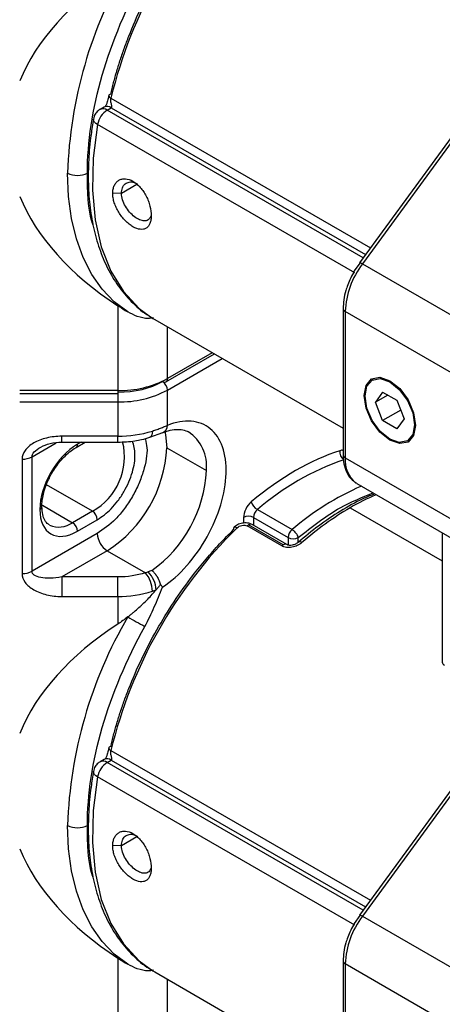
# Model space of a CAD drawing. Header units: millimetres. Extents: x 19 to 819, y 19 to 629.
# Tile 24 of 70: x 57 to 79, y 439 to 492. Entities that reach past the tile are written whole.
import ezdxf

# ---------------------------------------------------------------- set-up
doc = ezdxf.new("R2010")
doc.units = ezdxf.units.MM
doc.header["$LTSCALE"] = 3

msp = doc.modelspace()

# ---------------------------------------------------------------- linework, layer by layer
for p, q in [((61.6142, 487.4667), (75.4943, 479.4539)), ((81.4437, 487.6012), (74.9113, 478.6554)), ((81.5965, 487.546), (75.0641, 478.6002)), ((61.2508, 486.9878), (61.0399, 486.866)), ((61.4149, 486.8289), (61.6258, 486.9507)), ((75.1076, 478.9243), (61.4149, 486.8289)), ((61.6258, 486.9507), (75.2327, 479.0956)), ((74.6509, 478.1126), (60.8975, 486.0523)), ((62.1781, 482.3858), (62.9983, 482.8593)), ((62.1781, 482.3858), (61.7096, 482.3721)), ((74.9205, 478.6457), (74.6267, 478.2181)), ((75.0641, 478.6002), (81.2084, 475.0531)), ((61.9829, 476.3615), (61.9829, 471.8247)), ((74.033, 476.2014), (74.033, 468.3708)), ((80.2871, 472.5013), (74.1428, 476.0483)), ((74.1428, 476.0483), (74.1428, 468.2177)), ((63.8547, 475.6808), (63.9596, 475.6187)), ((63.9596, 475.6187), (74.033, 469.8035)), ((64.6345, 472.4587), (64.6345, 475.2291)), ((64.5569, 472.287), (67.1439, 473.7805)), ((67.034, 473.8439), (64.6345, 472.4587)), ((64.6345, 471.8463), (67.5644, 473.5377)), ((75.6449, 472.4098), (75.5919, 472.3792)), ((61.9829, 471.8247), (56.7329, 471.8247)), ((56.7329, 471.6662), (61.9829, 471.6662)), ((61.9829, 471.8247), (61.9829, 471.6662)), ((61.9829, 471.6662), (61.9829, 471.2123)), ((64.6345, 469.9586), (64.6345, 471.8463)), ((75.2037, 471.5513), (75.1504, 471.5513)), ((76.1466, 471.7418), (75.7638, 471.1972)), ((76.4268, 471.58), (75.7638, 471.1972)), ((76.1466, 471.7418), (76.912, 471.2999)), ((56.7329, 471.2123), (61.9829, 471.2123)), ((61.9829, 471.2123), (61.9829, 469.3751)), ((76.1466, 470.2108), (75.7638, 471.1972)), ((76.912, 471.2999), (77.2947, 470.3134)), ((77.1172, 470.7711), (76.1466, 470.2108)), ((76.912, 469.7689), (76.1466, 470.2108)), ((77.2947, 470.3134), (76.912, 469.7689)), ((77.8551, 469.9899), (77.9072, 470.02)), ((77.9081, 469.9593), (77.9081, 470.0206)), ((63.6908, 469.3189), (64.3811, 469.5678)), ((57.3919, 468.2771), (58.6893, 469.026)), ((61.9829, 469.3751), (58.9829, 469.3751)), ((58.9829, 469.058), (58.9829, 469.3751)), ((58.9829, 469.058), (61.9829, 469.058)), ((59.7462, 468.7744), (60.2375, 469.058)), ((60.0177, 469.058), (59.8239, 468.9461)), ((61.9829, 469.058), (61.9829, 469.3751)), ((77.4667, 469.1315), (77.5197, 469.1621)), ((64.5969, 468.7621), (66.7182, 467.5374)), ((56.8616, 468.1502), (56.8616, 462.0262)), ((57.3919, 462.153), (57.3919, 468.2771)), ((74.1428, 468.2177), (80.2871, 464.6707)), ((74.7642, 466.8442), (74.7164, 466.8737)), ((74.7642, 466.8442), (80.9085, 463.2972)), ((60.6194, 465.3634), (58.1628, 466.7816)), ((57.9459, 465.6822), (59.5587, 464.7511)), ((60.6194, 465.3634), (59.5587, 464.7511)), ((69.4446, 465.4489), (71.3008, 464.3773)), ((74.408, 465.547), (79.3363, 462.702)), ((59.8239, 464.2918), (60.8845, 464.9041)), ((68.7069, 465.0303), (68.7069, 464.7298)), ((69.2372, 465.0303), (71.0934, 463.9588)), ((69.2372, 465.0303), (69.2372, 464.6071)), ((60.8845, 464.1693), (57.3919, 462.153)), ((70.75, 463.5031), (68.8939, 464.5746)), ((70.8282, 463.5618), (68.9721, 464.6334)), ((71.0157, 463.5804), (69.1596, 464.6519)), ((79.3363, 464.2048), (79.3363, 457.2817)), ((71.0934, 463.9588), (71.0934, 463.5558)), ((71.6237, 463.6974), (71.6237, 463.9588)), ((61.4149, 463.2507), (58.9829, 461.8467)), ((61.4149, 463.2507), (63.4587, 462.0708)), ((58.9829, 461.8467), (58.9829, 460.8014)), ((61.9829, 461.8467), (58.9829, 461.8467)), ((61.9829, 460.8014), (61.9829, 461.8467)), ((58.9829, 460.8014), (61.9829, 460.8014)), ((61.9829, 460.8014), (61.9829, 459.3266)), ((81.4437, 452.6941), (74.9113, 443.7483)), ((81.5965, 452.6389), (75.0641, 443.693)), ((61.2508, 452.0807), (61.0399, 451.9589)), ((61.4149, 451.9218), (61.6258, 452.0436)), ((61.6142, 452.5596), (75.4943, 444.5468)), ((61.6258, 452.0436), (75.2327, 444.1885)), ((75.1076, 444.0172), (61.4149, 451.9218)), ((74.6509, 443.2055), (60.8975, 451.1451)), ((62.1781, 447.4787), (62.9983, 447.9522)), ((62.1781, 447.4787), (61.7096, 447.465)), ((74.9205, 443.7385), (74.6267, 443.311)), ((75.0641, 443.693), (81.2084, 440.146)), ((61.9829, 441.4544), (61.9829, 436.9176)), ((74.033, 441.2943), (74.033, 433.4637)), ((80.2871, 437.5942), (74.1428, 441.1412)), ((74.1428, 441.1412), (74.1428, 433.3106)), ((63.8547, 440.7737), (63.9596, 440.7116)), ((63.9596, 440.7116), (74.033, 434.8964)), ((64.6345, 437.5516), (64.6345, 440.322))]:
    msp.add_line(p, q)
at = {"flags": 128}
for points in [[(61.6026, 487.6765), (61.5582, 487.6625), (61.5257, 487.6432), (61.5064, 487.6192), (61.5011, 487.6001)], [(60.8975, 486.0523), (60.804, 486.1151), (60.7339, 486.1819), (60.69, 486.25), (60.674, 486.3168), (60.6762, 486.3464)], [(60.8975, 486.0523), (60.669, 484.2568), (60.6262, 482.5486), (60.77, 480.9555), (61.0978, 479.5036), (61.6044, 478.2166), (62.2815, 477.1156), (63.1179, 476.2187), (63.8547, 475.6808)], [(62.5132, 476.0263), (61.7869, 476.5758), (61.1436, 477.2485), (60.589, 478.0382), (60.1283, 478.938), (59.7656, 479.9396), (59.5042, 481.034), (59.3463, 482.2112), (59.2936, 483.4607)], [(74.9113, 478.6554), (74.9103, 478.6537), (74.91, 478.653)], [(75.0641, 478.6002), (75.0153, 478.6268), (74.9741, 478.6461), (74.9421, 478.6572), (74.9205, 478.6598), (74.9113, 478.6554)], [(75.1504, 471.5513), (75.2554, 472.1001), (75.5543, 472.4441), (76.0016, 472.531), (76.5293, 472.3476), (77.0569, 471.9218), (77.5043, 471.3184), (77.8032, 470.6293), (77.9081, 469.9593)], [(75.2035, 471.5207), (75.3044, 472.0483), (75.5918, 472.3791), (76.0219, 472.4627), (76.5293, 472.2863), (77.0367, 471.8769), (77.4668, 471.2967), (77.7542, 470.6341), (77.8551, 469.9899)], [(77.9081, 469.9593), (77.8032, 469.4106), (77.5043, 469.0666), (77.0569, 468.9797), (76.5293, 469.1631), (76.0016, 469.5889), (75.5543, 470.1923), (75.2554, 470.8814), (75.1504, 471.5513)], [(77.8551, 469.9899), (77.7542, 469.4623), (77.4668, 469.1315), (77.0367, 469.048), (76.5293, 469.2243), (76.0219, 469.6338), (75.5918, 470.2139), (75.3044, 470.8766), (75.2035, 471.5207)], [(63.8277, 469.6551), (63.8206, 469.5429), (63.7996, 469.4495), (63.7655, 469.3784), (63.7196, 469.3325), (63.6889, 469.3183)], [(64.4914, 469.6393), (64.5357, 469.4436), (64.5969, 468.7621)], [(68.3568, 464.4691), (68.3067, 464.4944), (68.2618, 464.5094), (68.2238, 464.5136), (68.1942, 464.5068), (68.1808, 464.4974)], [(61.6026, 452.7694), (61.5582, 452.7554), (61.5257, 452.736), (61.5064, 452.7121), (61.5011, 452.693)], [(60.8975, 451.1451), (60.669, 449.3497), (60.6262, 447.6415), (60.77, 446.0484), (61.0978, 444.5964), (61.6044, 443.3095), (62.2815, 442.2085), (63.1179, 441.3115), (63.8547, 440.7737)], [(60.8975, 451.1451), (60.804, 451.208), (60.7339, 451.2748), (60.69, 451.3429), (60.674, 451.4097), (60.6762, 451.4393)], [(62.5132, 441.1192), (61.7869, 441.6687), (61.1436, 442.3413), (60.589, 443.1311), (60.1283, 444.0309), (59.7656, 445.0325), (59.5042, 446.1268), (59.3463, 447.3041), (59.2936, 448.5536)], [(74.9113, 443.7483), (74.9103, 443.7466), (74.91, 443.7459)], [(75.0641, 443.693), (75.0153, 443.7197), (74.9741, 443.739), (74.9421, 443.7501), (74.9205, 443.7527), (74.9113, 443.7483)]]:
    msp.add_lwpolyline(points, dxfattribs=at)
for centre, radius, start, end in [((85.7883, 481.644), 24.8654, 134.50996, 166.45737), ((82.902, 482.6852), 23.6212, 149.67288, 178.11861), ((61.6724, 487.6307), 0.174, 190.12614, 250.46333), ((62.0536, 485.8427), 1.175, 122.93047, 169.7281), ((61.1952, 486.5222), 0.3773, 54.38457, 114.28252), ((61.4061, 486.644), 0.3772, 54.38242, 114.30712), ((59.8239, 484.4842), 1.1528, 242.60967, 297.39033), ((78.6789, 475.8528), 4.5403, 142.7645, 177.53277), ((74.2122, 476.2141), 0.1797, 183.99171, 247.26745), ((62.0909, 477.2345), 5.4109, 268.8559, 298.04024), ((64.4792, 472.4589), 0.1886, 234.38242, 294.30712), ((64.0588, 471.8201), 0.5763, 2.60548, 57.39452), ((64.4562, 472.436), 0.1798, 304.05635, 7.25583), ((62.0909, 476.6221), 5.4109, 268.8559, 298.04024), ((64.1894, 469.9696), 0.4452, 295.52508, 358.58416), ((62.0151, 475.3787), 6.0037, 269.69267, 287.57253), ((64.4887, 467.7657), 2.2412, 354.15342, 55.66319), ((59.6405, 468.9258), 0.1845, 304.63811, 6.33309), ((59.0064, 468.2787), 3.3317, 298.95482, 13.99709), ((57.6884, 469.0764), 6.9156, 302.60548, 357.39452), ((74.3433, 468.5225), 0.4894, 170.51126, 235.76518), ((56.8832, 469.2322), 1.0822, 268.8559, 298.04024), ((78.6559, 454.8317), 14.056, 109.05036, 130.94426), ((74.2206, 468.3895), 0.1886, 185.6948, 245.62534), ((75.6947, 468.0856), 1.5575, 175.13149, 231.08781), ((59.7371, 467.8782), 6.9894, 305.55615, 357.20549), ((80.8876, 453.2273), 14.7047, 113.57651, 130.68903), ((69.8235, 466.075), 0.7319, 196.48132, 238.82625), ((80.7949, 454.5409), 12.7251, 113.10377, 120.1267), ((57.7351, 465.624), 0.1837, 293.58877, 356.17262), ((60.3088, 464.8779), 0.5763, 2.60548, 57.39452), ((69.824, 465.0003), 0.5875, 130.21854, 177.06937), ((82.8661, 451.0767), 16.761, 120.30703, 131.20697), ((58.8328, 465.7657), 1.2475, 246.09282, 305.58265), ((59.2482, 464.2656), 0.5763, 2.60548, 57.39452), ((68.9721, 464.5185), 0.5764, 62.60967, 117.39033), ((62.036, 464.2217), 1.1526, 182.60548, 237.39452), ((85.7883, 446.7369), 24.8654, 134.50996, 166.45737), ((68.2684, 464.4361), 0.107, 145.01167, 210.85753), ((69.1914, 464.2601), 0.4329, 120.43602, 133.40728), ((69.0819, 464.48), 0.1886, 65.69288, 125.61758), ((71.6801, 463.9287), 0.5875, 130.21854, 177.06937), ((71.3586, 464.4705), 0.5764, 242.60967, 297.39033), ((71.7163, 463.5618), 0.1651, 49.12455, 116.6825), ((71.0475, 463.1886), 0.4329, 120.43602, 133.40728), ((70.9375, 463.4132), 0.1845, 64.64131, 126.32928), ((56.8832, 463.1081), 1.0822, 268.8559, 298.04024), ((62.2497, 461.0564), 1.5782, 0.90834, 39.99552), ((62.5252, 461.0633), 1.5091, 3.5084, 44.42044), ((62.0151, 466.805), 6.0037, 269.69267, 287.57253), ((82.902, 447.7781), 23.6212, 149.67288, 178.11861), ((77.5239, 485.7027), 30.0197, 239.99826, 241.99366), ((79.5239, 457.3004), 0.1886, 185.6948, 245.62534), ((61.6724, 452.7236), 0.174, 190.12614, 250.46333), ((61.4061, 451.7369), 0.3772, 54.38242, 114.30712), ((62.0536, 450.9356), 1.175, 122.93047, 169.7281), ((61.1952, 451.6151), 0.3773, 54.38457, 114.28252), ((59.8239, 449.5771), 1.1528, 242.60967, 297.39033), ((78.6789, 440.9457), 4.5403, 142.7645, 177.53277), ((74.2122, 441.3069), 0.1797, 183.99171, 247.26745)]:
    msp.add_arc(centre, radius, start, end)
for centre, start_param, end_param in [((79.4461, 485.2976), 2.4164199, 2.9103107), ((79.4461, 485.2976), 3.3728746, 3.8667655), ((79.4461, 450.3905), 2.4164199, 2.9103107), ((79.4461, 450.3905), 3.3728746, 3.8667655)]:
    msp.add_ellipse(centre, major_axis=(23.3345, 0), ratio=0.5773815, start_param=start_param, end_param=end_param)
for points, knots in [([(61.6026, 487.6765), (61.6267, 487.7795), (61.675, 487.9851), (61.754, 488.2946), (61.8379, 488.6044), (61.9271, 488.9146), (62.0214, 489.2251), (62.1208, 489.5361), (62.2255, 489.8474), (62.3354, 490.159), (62.4504, 490.4711), (62.7356, 491.2125), (63.2424, 492.3792), (64.0548, 493.9366), (64.9733, 495.4365), (65.7589, 496.5365), (66.3442, 497.28), (66.6971, 497.7072), (67.0568, 498.122), (67.4233, 498.5241), (67.7962, 498.9146), (68.0497, 499.1636), (68.1766, 499.2883)], [0, 0, 0, 0, 0.0247302, 0.0494071, 0.0740441, 0.0986546, 0.1232521, 0.1478502, 0.1724623, 0.1971021, 0.2217828, 0.246518, 0.3732475, 0.5000049, 0.6267343, 0.7534917, 0.7946767, 0.8357383, 0.8767389, 0.917741, 0.9588073, 1, 1, 1, 1]), ([(61.5011, 487.6006), (61.4848, 487.5303), (61.4598, 487.4232), (61.4229, 487.2936), (61.3988, 487.2124), (61.375, 487.1401), (61.3436, 487.0752), (61.3013, 487.0211), (61.27, 487.0004), (61.252, 486.9885)], [0, 0, 0, 0, 0.3083824, 0.4694233, 0.54582, 0.6474326, 0.7829535, 0.8747079, 1, 1, 1, 1]), ([(61.6258, 486.9507), (61.6332, 486.9558), (61.648, 486.9659), (61.6622, 486.9874), (61.6696, 487.0122), (61.6699, 487.0429), (61.6567, 487.0903), (61.6365, 487.1566), (61.6137, 487.2384), (61.6032, 487.3208), (61.6022, 487.3993), (61.6103, 487.445), (61.6142, 487.4667)], [0, 0, 0, 0, 0.05288583, 0.10535068, 0.16007134, 0.21942017, 0.30149071, 0.46998495, 0.63494346, 0.77373429, 0.89230342, 1, 1, 1, 1]), ([(61.0409, 486.8643), (61.0321, 486.8599), (60.9567, 486.8223), (60.8349, 486.7047), (60.7142, 486.5285), (60.695, 486.3952), (60.6876, 486.344)], [0, 0, 0, 0, 0.0454105, 0.386659, 0.7640934, 1, 1, 1, 1]), ([(60.6882, 486.3495), (60.6387, 486.073), (60.5066, 485.3343), (60.4082, 484.1657), (60.3867, 482.8517), (60.4831, 481.5875), (60.6952, 480.3862), (61.0275, 479.2608), (61.4836, 478.2248), (62.0652, 477.2851), (62.7892, 476.4744), (63.3931, 475.9385), (63.7857, 475.7371), (63.855, 475.7016)], [0, 0, 0, 0, 0.0583448, 0.1558669, 0.2546045, 0.3543043, 0.4548465, 0.5562232, 0.6585866, 0.7622798, 0.8679483, 0.9766952, 1, 1, 1, 1]), ([(60.6664, 480.6733), (60.6549, 480.7038), (60.364, 481.4756), (60.359, 482.4882), (60.3542, 483.4607)], [0, 0, 0, 0, 0.0395872, 1, 1, 1, 1]), ([(61.7096, 482.3721), (61.7096, 482.4516), (61.7168, 482.5265), (61.7449, 482.6672), (61.7661, 482.7337), (61.8215, 482.8533), (61.8553, 482.9064), (61.935, 482.9991), (61.9814, 483.0389), (62.0824, 483.1008), (62.1372, 483.1235), (62.2557, 483.1518), (62.3189, 483.1571), (62.513, 483.1455), (62.653, 483.1007), (62.857, 482.983), (62.9254, 482.9347), (63.0566, 482.8243), (63.1196, 482.7623), (63.2407, 482.6251), (63.2985, 482.5498), (63.4044, 482.3927), (63.4533, 482.3098), (63.5425, 482.1368), (63.5816, 482.049), (63.6496, 481.8712), (63.6787, 481.7802), (63.7482, 481.5129), (63.7719, 481.3393), (63.7718, 481.1803)], [0, 0, 0, 0, 0.0625, 0.0625, 0.125, 0.125, 0.1875, 0.1875, 0.25, 0.25, 0.3125, 0.3125, 0.375, 0.375, 0.5, 0.5, 0.5625, 0.5625, 0.625, 0.625, 0.6875, 0.6875, 0.75, 0.75, 0.8125, 0.8125, 0.875, 0.875, 1, 1, 1, 1]), ([(62.1781, 482.3858), (62.188, 482.4856), (62.2078, 482.6853), (62.3607, 482.8937), (62.581, 482.9953), (62.8207, 482.991), (62.9735, 482.9027), (63.0348, 482.8673)], [0, 0, 0, 0, 0.2130823, 0.4263001, 0.6407817, 0.8558922, 1, 1, 1, 1]), ([(63.7718, 481.1803), (63.7717, 481.1008), (63.7657, 481.0268), (63.7423, 480.889), (63.7246, 480.8247), (63.6781, 480.7104), (63.6495, 480.6604), (63.5814, 480.5746), (63.5415, 480.5387), (63.4533, 480.4843), (63.4048, 480.4653), (63.2983, 480.4439), (63.2406, 480.4419), (63.0604, 480.4614), (62.9259, 480.5094), (62.7221, 480.627), (62.6524, 480.6745), (62.5163, 480.7819), (62.4497, 480.8417), (62.3195, 480.9735), (62.2562, 481.0455), (62.1385, 481.1957), (62.0832, 481.2747), (61.9811, 481.4402), (61.9358, 481.5243), (61.8561, 481.6952), (61.8215, 481.783), (61.7662, 481.9559), (61.7453, 482.0412), (61.7169, 482.2093), (61.7096, 482.2926), (61.7096, 482.3721)], [0, 0, 0, 0, 0.0625, 0.0625, 0.125, 0.125, 0.1875, 0.1875, 0.25, 0.25, 0.3125, 0.3125, 0.375, 0.375, 0.5, 0.5, 0.5625, 0.5625, 0.625, 0.625, 0.6875, 0.6875, 0.75, 0.75, 0.8125, 0.8125, 0.875, 0.875, 0.9375, 0.9375, 1, 1, 1, 1]), ([(63.7442, 481.1548), (63.7133, 481.0912), (63.6479, 480.9569), (63.4601, 480.8816), (63.2181, 480.9117), (62.9437, 481.0547), (62.67, 481.2902), (62.4289, 481.5945), (62.2532, 481.9371), (62.1839, 482.2085), (62.1792, 482.3503), (62.1781, 482.3858)], [0, 0, 0, 0, 0.1092347, 0.2307898, 0.3526992, 0.4740384, 0.5947735, 0.7158093, 0.8375814, 0.9593826, 1, 1, 1, 1]), ([(74.6267, 478.2181), (74.499, 477.9713), (74.3203, 477.6258), (74.1534, 477.1032), (74.0541, 476.671), (74.0403, 476.358), (74.0333, 476.2016)], [0, 0, 0, 0, 0.3699949, 0.5180022, 0.7591961, 1, 1, 1, 1]), ([(63.8958, 475.7099), (63.7989, 475.693), (63.526, 475.6456), (63.0263, 475.766), (62.6801, 475.9417), (62.5132, 476.0263)], [0, 0, 0, 0, 0.2219256, 0.6249702, 1, 1, 1, 1]), ([(63.8277, 469.6551), (63.8702, 469.6692), (63.9551, 469.6972), (64.0782, 469.7401), (64.1977, 469.7834), (64.3133, 469.827), (64.4247, 469.8708), (64.5323, 469.9147), (64.6005, 469.944), (64.6345, 469.9586)], [0, 0, 0, 0, 0.1447152, 0.2887381, 0.4321119, 0.5748804, 0.7170879, 0.8587793, 1, 1, 1, 1]), ([(64.376, 461.3011), (65.2813, 461.9112), (66.1275, 462.8675), (67.3809, 465.1102), (67.7447, 466.3189), (67.8084, 468.4526), (67.5062, 469.3038), (66.3481, 470.2521), (65.5324, 470.3164), (64.6345, 469.9586)], [0, 0, 0, 0, 0.25, 0.25, 0.5, 0.5, 0.75, 0.75, 1, 1, 1, 1]), ([(64.378, 469.557), (64.4787, 469.5974), (64.7367, 469.7008), (65.105, 469.7521), (65.4759, 469.7372), (65.6641, 469.6519), (65.7618, 469.6077)], [0, 0, 0, 0, 0.167062, 0.4279927, 0.7031083, 1, 1, 1, 1]), ([(58.9829, 469.3751), (58.7052, 469.3751), (58.4276, 469.3432), (57.9146, 469.2205), (57.6792, 469.1297), (57.2865, 468.9029), (57.1293, 468.7671), (56.9168, 468.4708), (56.8616, 468.3106), (56.8616, 468.1502)], [0, 0, 0, 0, 0.25, 0.25, 0.5, 0.5, 0.75, 0.75, 1, 1, 1, 1]), ([(57.858, 468.7998), (58.0203, 468.8731), (58.3737, 469.0326), (58.7691, 469.0491), (58.9829, 469.058)], [0, 0, 0, 0, 0.4594826, 1, 1, 1, 1]), ([(63.4573, 469.1942), (63.4906, 469.0548), (63.6024, 468.5868), (63.4306, 467.7218), (63.1188, 466.8308), (62.7726, 466.1399), (62.3488, 465.5002), (61.7311, 464.7618), (61.2181, 464.4027), (60.8845, 464.1693)], [0, 0, 0, 0, 0.0921311, 0.3095265, 0.4265543, 0.5460656, 0.6655768, 0.7826046, 1, 1, 1, 1]), ([(60.8845, 464.9041), (61.138, 465.0816), (61.528, 465.3545), (61.9973, 465.9157), (62.3196, 466.402), (62.5819, 466.9264), (62.823, 467.6064), (62.9592, 468.416), (62.8299, 468.8902), (62.7675, 469.1194)], [0, 0, 0, 0, 0.19564254, 0.30096034, 0.40851314, 0.51606595, 0.62138375, 0.81702629, 1, 1, 1, 1]), ([(61.9829, 469.058), (62.2909, 469.0717), (62.7234, 469.091), (63.2908, 469.1994), (63.5449, 469.2792), (63.6871, 469.324)], [0, 0, 0, 0, 0.52118692, 0.73188231, 1, 1, 1, 1]), ([(57.3919, 468.2771), (57.3919, 468.3572), (57.4333, 468.4453), (57.5927, 468.6241), (57.7106, 468.7147), (57.8579, 468.7998)], [0, 0, 0, 0, 0.5, 0.5, 1, 1, 1, 1]), ([(58.4584, 467.4073), (58.5951, 467.6206), (58.7862, 467.919), (59.1161, 468.2858), (59.3985, 468.5414), (59.6295, 468.7175), (59.7402, 468.7698), (59.7458, 468.7724)], [0, 0, 0, 0, 0.3683459, 0.515048, 0.7519291, 0.9874718, 1, 1, 1, 1]), ([(74.033, 468.6158), (74.0291, 468.6177), (73.9823, 468.6395), (73.9188, 468.6205), (73.8606, 468.6032)], [0, 0, 0, 0, 0.0833351, 1, 1, 1, 1]), ([(74.0333, 468.371), (74.0332, 468.3695), (74.0201, 468.2001), (74.0678, 467.8851), (74.1997, 467.4484), (74.4144, 467.0949), (74.6261, 466.9559), (74.7152, 466.8975)], [0, 0, 0, 0, 0.00235231, 0.25901496, 0.52407147, 0.79989041, 1, 1, 1, 1]), ([(57.9231, 465.6128), (57.9216, 465.6274), (57.9069, 465.7666), (57.9528, 466.0631), (58.0454, 466.4697), (58.1997, 466.9168), (58.3639, 467.2282), (58.4584, 467.4073)], [0, 0, 0, 0, 0.0303451, 0.2888404, 0.4870211, 0.7049467, 1, 1, 1, 1]), ([(71.6237, 463.9588), (72.375, 464.5419), (73.7134, 465.5807), (75.0517, 466.108), (75.6388, 466.3394)], [0, 0, 0, 0, 0.56136627, 1, 1, 1, 1]), ([(69.1217, 465.8674), (69.004, 465.7691), (68.8988, 465.6327), (68.748, 465.3283), (68.7069, 465.1695), (68.7069, 465.0303)], [0, 0, 0, 0, 0.5, 0.5, 1, 1, 1, 1]), ([(75.6669, 466.2667), (75.4732, 466.1896), (74.8835, 465.955), (73.8922, 465.3887), (72.7324, 464.6181), (71.9888, 463.9954), (71.6291, 463.6942)], [0, 0, 0, 0, 0.14344764, 0.43656922, 0.72743249, 1, 1, 1, 1]), ([(58.3313, 464.6361), (58.3089, 464.6449), (58.2016, 464.6871), (58.0784, 464.8588), (57.9431, 465.1757), (57.9299, 465.4636), (57.9231, 465.6128)], [0, 0, 0, 0, 0.0890308, 0.4275001, 0.703146, 1, 1, 1, 1]), ([(69.1603, 464.6515), (69.1235, 464.6697), (69.0506, 464.7057), (68.9193, 464.7337), (68.7812, 464.7409), (68.5976, 464.7217), (68.3741, 464.6519), (68.2445, 464.5483), (68.1807, 464.4974)], [0, 0, 0, 0, 0.1316285, 0.2613925, 0.3903296, 0.5165211, 0.7622058, 1, 1, 1, 1]), ([(61.6026, 452.7694), (61.6267, 452.8723), (61.675, 453.078), (61.754, 453.3875), (61.8379, 453.6973), (61.9271, 454.0075), (62.0214, 454.318), (62.1208, 454.6289), (62.2255, 454.9402), (62.3354, 455.2519), (62.4504, 455.564), (62.7356, 456.3053), (63.2424, 457.472), (64.0548, 459.0294), (64.9733, 460.5293), (65.7589, 461.6294), (66.3442, 462.3728), (66.6971, 462.8001), (67.0568, 463.2149), (67.4233, 463.617), (67.7962, 464.0075), (68.0497, 464.2565), (68.1766, 464.3812)], [0, 0, 0, 0, 0.0247302, 0.0494071, 0.0740441, 0.0986546, 0.1232521, 0.1478502, 0.1724623, 0.1971021, 0.2217828, 0.246518, 0.3732475, 0.5000049, 0.6267343, 0.7534917, 0.7946767, 0.8357383, 0.8767389, 0.917741, 0.9588073, 1, 1, 1, 1]), ([(68.3568, 464.4691), (68.4261, 464.5362), (68.5221, 464.5869), (68.7211, 464.6273), (68.8217, 464.6163), (68.8939, 464.5746)], [0, 0, 0, 0, 0.5, 0.5, 1, 1, 1, 1]), ([(71.3008, 464.3773), (71.3711, 464.3367), (71.4446, 464.2698), (71.5658, 464.1128), (71.6084, 464.0292), (71.6237, 463.9588)], [0, 0, 0, 0, 0.5, 0.5, 1, 1, 1, 1]), ([(71.8243, 463.6866), (71.8064, 463.6717), (71.7707, 463.642), (71.7117, 463.6011), (71.6491, 463.5634), (71.5607, 463.5179), (71.4434, 463.4704), (71.2954, 463.4324), (71.1461, 463.4144), (71.0008, 463.42), (70.864, 463.4469), (70.788, 463.4844), (70.75, 463.5031)], [0, 0, 0, 0, 0.0628841, 0.125204, 0.1874789, 0.2502294, 0.3757355, 0.5000371, 0.625652, 0.7496284, 0.8751303, 1, 1, 1, 1]), ([(71.643, 463.71), (71.5921, 463.6724), (71.4926, 463.5988), (71.3146, 463.5403), (71.1456, 463.5271), (71.0588, 463.5626), (71.0165, 463.58)], [0, 0, 0, 0, 0.2714225, 0.5301985, 0.7711998, 1, 1, 1, 1]), ([(58.9829, 461.8467), (58.7746, 461.8067), (58.5665, 461.7826), (58.1816, 461.7699), (58.0052, 461.7813), (57.7106, 461.838), (57.5927, 461.8832), (57.4333, 462.0007), (57.3919, 462.0728), (57.3919, 462.153)], [0, 0, 0, 0, 0.25, 0.25, 0.5, 0.5, 0.75, 0.75, 1, 1, 1, 1]), ([(63.8014, 462.192), (63.8162, 462.1799), (63.8448, 462.1564), (63.8862, 462.1165), (63.9242, 462.0761), (63.9586, 462.0358), (63.9893, 461.9967), (64.0164, 461.9596), (64.04, 461.9251), (64.0604, 461.8937), (64.0942, 461.8391), (64.1398, 461.7578), (64.1913, 461.6476), (64.2336, 461.5385), (64.2534, 461.4684), (64.2632, 461.4338)], [0, 0, 0, 0, 0.0766793, 0.1480987, 0.2142588, 0.2751595, 0.3308002, 0.3811798, 0.4262973, 0.466152, 0.5007433, 0.630038, 0.7563115, 0.8796125, 1, 1, 1, 1]), ([(56.8616, 462.0262), (56.8616, 461.8658), (56.9168, 461.7056), (57.1293, 461.4093), (57.2865, 461.2735), (57.6792, 461.0467), (57.9146, 460.956), (58.4276, 460.8333), (58.7052, 460.8014), (58.9829, 460.8014)], [0, 0, 0, 0, 0.25, 0.25, 0.5, 0.5, 0.75, 0.75, 1, 1, 1, 1]), ([(62.5132, 459.7053), (62.5516, 459.7353), (62.6348, 459.8004), (62.7676, 459.9091), (62.9523, 460.0657), (63.1317, 460.2264), (63.3548, 460.4367), (63.5713, 460.6512), (63.8154, 460.9092), (63.9625, 461.077), (64.0314, 461.1556)], [0, 0, 0, 0, 0.0713482, 0.1544624, 0.2493425, 0.4212843, 0.499566, 0.6862407, 0.8530484, 1, 1, 1, 1]), ([(63.4275, 459.1984), (63.6165, 459.5366), (63.7796, 459.8887), (64.0869, 460.5931), (64.231, 460.9473), (64.376, 461.3011)], [0, 0, 0, 0, 0.5, 0.5, 1, 1, 1, 1]), ([(64.2632, 461.4338), (64.2252, 461.3869), (64.1491, 461.2932), (64.0706, 461.2015), (64.0314, 461.1556)], [0, 0, 0, 0, 0.5001844, 1, 1, 1, 1]), ([(61.5011, 452.6935), (61.4848, 452.6231), (61.4598, 452.5161), (61.4229, 452.3865), (61.3988, 452.3053), (61.375, 452.233), (61.3436, 452.1681), (61.3013, 452.114), (61.27, 452.0933), (61.252, 452.0813)], [0, 0, 0, 0, 0.3083824, 0.4694233, 0.54582, 0.6474326, 0.7829535, 0.8747079, 1, 1, 1, 1]), ([(61.6258, 452.0436), (61.6332, 452.0486), (61.648, 452.0588), (61.6622, 452.0802), (61.6696, 452.1051), (61.6699, 452.1358), (61.6567, 452.1832), (61.6365, 452.2495), (61.6137, 452.3312), (61.6032, 452.4137), (61.6022, 452.4922), (61.6103, 452.5378), (61.6142, 452.5596)], [0, 0, 0, 0, 0.0528858, 0.1053507, 0.1600713, 0.2194202, 0.3014907, 0.469985, 0.6349435, 0.7737343, 0.8923034, 1, 1, 1, 1]), ([(61.0409, 451.9571), (61.0321, 451.9527), (60.9567, 451.9152), (60.8349, 451.7976), (60.7142, 451.6213), (60.695, 451.4881), (60.6876, 451.4369)], [0, 0, 0, 0, 0.0454105, 0.386659, 0.7640934, 1, 1, 1, 1]), ([(60.6882, 451.4423), (60.6387, 451.1658), (60.5066, 450.4272), (60.4082, 449.2586), (60.3867, 447.9446), (60.4831, 446.6804), (60.6952, 445.479), (61.0275, 444.3537), (61.4836, 443.3177), (62.0652, 442.378), (62.7892, 441.5672), (63.3931, 441.0314), (63.7857, 440.83), (63.855, 440.7944)], [0, 0, 0, 0, 0.0583448, 0.1558669, 0.2546045, 0.3543043, 0.4548465, 0.5562232, 0.6585866, 0.7622798, 0.8679483, 0.9766952, 1, 1, 1, 1]), ([(60.6664, 445.7662), (60.6549, 445.7967), (60.364, 446.5685), (60.359, 447.5811), (60.3542, 448.5536)], [0, 0, 0, 0, 0.0395872, 1, 1, 1, 1]), ([(61.7096, 447.465), (61.7096, 447.5445), (61.7168, 447.6194), (61.7449, 447.7601), (61.7661, 447.8266), (61.8215, 447.9462), (61.8553, 447.9993), (61.935, 448.092), (61.9814, 448.1317), (62.0824, 448.1936), (62.1372, 448.2164), (62.2557, 448.2447), (62.3189, 448.2499), (62.513, 448.2384), (62.653, 448.1935), (62.857, 448.0759), (62.9254, 448.0276), (63.0566, 447.9172), (63.1196, 447.8552), (63.2407, 447.7179), (63.2985, 447.6427), (63.4044, 447.4856), (63.4533, 447.4026), (63.5425, 447.2297), (63.5816, 447.1419), (63.6496, 446.9641), (63.6787, 446.8731), (63.7482, 446.6058), (63.7719, 446.4322), (63.7718, 446.2732)], [0, 0, 0, 0, 0.0625, 0.0625, 0.125, 0.125, 0.1875, 0.1875, 0.25, 0.25, 0.3125, 0.3125, 0.375, 0.375, 0.5, 0.5, 0.5625, 0.5625, 0.625, 0.625, 0.6875, 0.6875, 0.75, 0.75, 0.8125, 0.8125, 0.875, 0.875, 1, 1, 1, 1]), ([(62.1781, 447.4787), (62.188, 447.5785), (62.2078, 447.7782), (62.3607, 447.9866), (62.581, 448.0882), (62.8207, 448.0839), (62.9735, 447.9956), (63.0348, 447.9602)], [0, 0, 0, 0, 0.2130823, 0.4263001, 0.6407817, 0.8558922, 1, 1, 1, 1]), ([(63.7718, 446.2732), (63.7717, 446.1937), (63.7657, 446.1196), (63.7423, 445.9819), (63.7246, 445.9176), (63.6781, 445.8033), (63.6495, 445.7533), (63.5814, 445.6675), (63.5415, 445.6316), (63.4533, 445.5772), (63.4048, 445.5582), (63.2983, 445.5368), (63.2406, 445.5348), (63.0604, 445.5543), (62.9259, 445.6023), (62.7221, 445.7199), (62.6524, 445.7674), (62.5163, 445.8748), (62.4497, 445.9346), (62.3195, 446.0664), (62.2562, 446.1384), (62.1385, 446.2885), (62.0832, 446.3676), (61.9811, 446.5331), (61.9358, 446.6171), (61.8561, 446.788), (61.8215, 446.8758), (61.7662, 447.0488), (61.7453, 447.1341), (61.7169, 447.3022), (61.7096, 447.3854), (61.7096, 447.465)], [0, 0, 0, 0, 0.0625, 0.0625, 0.125, 0.125, 0.1875, 0.1875, 0.25, 0.25, 0.3125, 0.3125, 0.375, 0.375, 0.5, 0.5, 0.5625, 0.5625, 0.625, 0.625, 0.6875, 0.6875, 0.75, 0.75, 0.8125, 0.8125, 0.875, 0.875, 0.9375, 0.9375, 1, 1, 1, 1]), ([(63.7442, 446.2477), (63.7133, 446.1841), (63.6479, 446.0497), (63.4601, 445.9745), (63.2181, 446.0046), (62.9437, 446.1476), (62.67, 446.383), (62.4289, 446.6874), (62.2532, 447.03), (62.1839, 447.3014), (62.1792, 447.4432), (62.1781, 447.4787)], [0, 0, 0, 0, 0.1092347, 0.2307898, 0.3526992, 0.4740384, 0.5947735, 0.7158093, 0.8375814, 0.9593826, 1, 1, 1, 1]), ([(74.6267, 443.311), (74.499, 443.0642), (74.3203, 442.7187), (74.1534, 442.1961), (74.0541, 441.7639), (74.0403, 441.4509), (74.0333, 441.2945)], [0, 0, 0, 0, 0.3699949, 0.5180022, 0.7591961, 1, 1, 1, 1]), ([(63.8958, 440.8027), (63.7989, 440.7859), (63.526, 440.7384), (63.0263, 440.8589), (62.6801, 441.0345), (62.5132, 441.1192)], [0, 0, 0, 0, 0.2219256, 0.6249702, 1, 1, 1, 1])]:
    msp.add_open_spline(points, degree=3, knots=knots)
for points in [[(60.3542, 483.4607), (60.3542, 486.7635), (61.4547, 490.5752), (63.4275, 494.1055)], [(61.9829, 476.3615), (62.1625, 476.2445), (62.339, 476.1326), (62.5132, 476.0263)], [(61.9829, 471.735), (62.878, 471.735), (63.7365, 471.9402), (64.3694, 472.3056)], [(59.8239, 468.9461), (58.7116, 468.304), (57.8086, 466.74), (57.8086, 465.4556)], [(73.8606, 468.6032), (72.3002, 468.1048), (70.6821, 467.1706), (69.1217, 465.8674)], [(57.8086, 465.4556), (57.8086, 464.1712), (58.7116, 463.6498), (59.8239, 464.2918)], [(63.4587, 462.0708), (63.0085, 461.9239), (62.5001, 461.8467), (61.9829, 461.8467)], [(63.603, 462.1195), (63.556, 462.1015), (63.5079, 462.0853), (63.4587, 462.0708)], [(63.8014, 462.192), (63.7337, 462.1681), (63.6674, 462.1441), (63.603, 462.1195)], [(63.8277, 461.0814), (63.8969, 461.104), (63.9649, 461.1287), (64.0314, 461.1556)], [(64.2632, 461.4338), (64.3072, 461.3858), (64.3449, 461.3407), (64.376, 461.3011)], [(62.5132, 459.7053), (62.339, 459.5702), (62.1625, 459.4436), (61.9829, 459.3266)], [(60.3542, 448.5536), (60.3542, 451.8564), (61.4547, 455.6681), (63.4275, 459.1984)], [(61.9829, 441.4544), (62.1625, 441.3373), (62.339, 441.2255), (62.5132, 441.1192)]]:
    msp.add_open_spline(points, degree=3)

doc.saveas('drawing.dxf')
